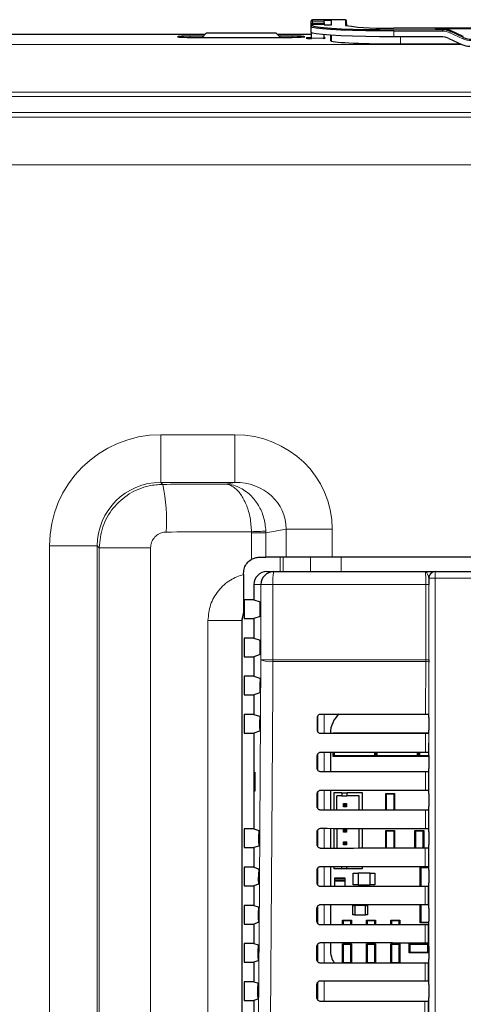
# Model space of a CAD drawing. Header units: millimetres. Extents: x 5 to 418, y 2 to 292.
# Tile 30 of 93: x 94 to 105, y 198 to 224. Entities that reach past the tile are written whole.
import ezdxf

# ---------------------------------------------------------------- set-up
doc = ezdxf.new("R2010")
doc.units = ezdxf.units.MM

msp = doc.modelspace()

# ---------------------------------------------------------------- linework, layer by layer
at = {"color": 7, "linetype": 'Continuous', "lineweight": 25}
for p, q in [((101.163, 223.5447), (101.163, 223.579)), ((102.0572, 223.6123), (101.1964, 223.6123)), ((101.6964, 223.5875), (101.4996, 223.5875)), ((101.4996, 223.5875), (101.4996, 223.578)), ((101.6964, 223.4745), (101.6964, 223.5875)), ((102.093, 223.4455), (102.0905, 223.5796)), ((101.163, 223.4907), (101.163, 223.5447)), ((101.163, 223.4514), (101.163, 223.4907)), ((101.163, 223.4507), (101.163, 223.4514)), ((101.163, 223.4279), (101.163, 223.4507)), ((101.163, 223.2782), (101.163, 223.4279)), ((101.4995, 223.4847), (101.1964, 223.4847)), ((101.4987, 223.5202), (101.4982, 223.4847)), ((101.4996, 223.484), (101.4996, 223.4745)), ((101.4996, 223.4745), (101.6964, 223.4745)), ((115.9964, 223.3947), (103.3297, 223.3947)), ((103.3297, 223.3947), (103.3297, 223.3946)), ((104.4162, 223.3801), (106.5765, 223.3801)), ((104.4162, 223.3742), (104.4162, 223.3801)), ((104.5984, 223.3742), (104.4162, 223.3742)), ((105.1449, 223.1711), (104.8097, 223.3273)), ((98.3797, 223.2237), (92.7464, 223.2237)), ((98.3404, 223.1844), (97.9964, 223.1844)), ((97.9964, 223.1495), (100.663, 223.1495)), ((98.413, 223.2571), (98.3054, 223.1495)), ((100.2464, 223.2571), (98.413, 223.2571)), ((100.3539, 223.1495), (100.2464, 223.2571)), ((101.163, 223.2237), (100.2797, 223.2237)), ((100.663, 223.1844), (100.319, 223.1844)), ((101.163, 223.2782), (101.163, 223.2631)), ((101.163, 223.2631), (101.163, 223.1245)), ((101.163, 223.1245), (101.163, 223.1122)), ((101.4946, 223.2179), (101.4928, 223.1245)), ((101.663, 223.2057), (101.663, 223.0665)), ((101.6964, 223.0491), (101.6964, 223.2036)), ((104.5577, 223.1648), (103.3297, 223.1648)), ((104.769, 223.118), (105.1042, 222.9619)), ((103.3297, 222.9792), (105.0671, 222.9792)), ((99.8084, 209.5358), (99.9776, 209.5358)), ((100.5045, 209.5358), (99.9776, 209.5358)), ((101.7119, 209.5358), (100.5045, 209.5358)), ((117.6141, 209.5358), (101.7119, 209.5358)), ((99.9968, 209.1571), (100.1792, 209.1571)), ((100.1792, 209.1571), (104.1518, 209.1571)), ((104.4085, 209.1571), (104.4101, 209.1571)), ((104.4101, 209.1571), (114.9159, 209.1571)), ((99.3918, 209.0851), (99.3918, 209.1191)), ((99.663, 208.8237), (99.663, 208.4179)), ((99.4058, 208.4179), (99.4058, 207.9295)), ((99.663, 208.4179), (99.4058, 208.4179)), ((99.663, 208.4179), (99.8247, 208.3641)), ((99.829, 208.0667), (99.829, 208.2807)), ((99.3475, 207.8731), (99.3475, 174.0743)), ((99.3918, 208.06), (99.3918, 208.0671)), ((99.4058, 207.9295), (99.663, 207.9295)), ((99.8247, 207.9834), (99.663, 207.9295)), ((99.663, 207.9295), (99.663, 207.4179)), ((99.4058, 207.4179), (99.4058, 206.9295)), ((99.663, 207.4179), (99.4058, 207.4179)), ((99.663, 207.4179), (99.829, 207.3626)), ((99.829, 207.0667), (99.829, 207.3626)), ((99.4058, 206.9295), (99.663, 206.9295)), ((99.8247, 206.9834), (99.663, 206.9295)), ((99.663, 206.9295), (99.663, 206.4179)), ((104.2424, 206.8459), (104.2424, 206.7907)), ((99.4058, 206.4179), (99.4058, 205.9295)), ((99.663, 206.4179), (99.4058, 206.4179)), ((99.663, 206.4179), (99.8183, 206.3662)), ((99.8211, 206.053), (99.8226, 206.2718)), ((99.4058, 205.9295), (99.663, 205.9295)), ((99.8168, 205.9808), (99.663, 205.9295)), ((99.663, 205.9295), (99.663, 205.4179)), ((99.4058, 205.4179), (99.4058, 204.9295)), ((99.663, 205.4179), (99.4058, 205.4179)), ((99.663, 205.4179), (99.8113, 205.3685)), ((99.814, 205.0507), (99.8156, 205.2741)), ((101.3238, 205.0071), (101.3246, 205.3404)), ((101.3297, 205.3656), (101.3297, 204.9783)), ((104.2391, 205.4252), (104.2392, 205.425)), ((104.2405, 205.3418), (104.2405, 205.0056)), ((99.4058, 204.9295), (99.663, 204.9295)), ((99.8097, 204.9784), (99.663, 204.9295)), ((99.663, 204.9295), (99.663, 202.4179)), ((101.6633, 204.9237), (101.6633, 204.9179)), ((101.738, 204.918), (101.738, 204.9321)), ((101.738, 204.9321), (101.7521, 204.918)), ((101.738, 204.9321), (102.038, 204.9321)), ((102.038, 204.9321), (102.5547, 204.9321)), ((102.5547, 204.9321), (102.8547, 204.9321)), ((102.8415, 204.9189), (102.8547, 204.9321)), ((102.8547, 204.9321), (102.8547, 204.9189)), ((102.8547, 204.9321), (102.8679, 204.9189)), ((102.8547, 204.9321), (103.1547, 204.9321)), ((102.8547, 204.9189), (102.8547, 204.9321)), ((103.1547, 204.9321), (103.6714, 204.9321)), ((103.6714, 204.9321), (103.9714, 204.9321)), ((103.9589, 204.9196), (103.9714, 204.9321)), ((103.9714, 204.9321), (103.9838, 204.9196)), ((103.9714, 204.9321), (104.2398, 204.9321)), ((103.9714, 204.9196), (103.9714, 204.9321)), ((103.9714, 204.9321), (103.9714, 204.9196)), ((104.2391, 204.9223), (104.238, 204.9212)), ((101.3215, 204.0071), (101.3223, 204.3404)), ((101.3297, 204.3732), (101.3297, 203.9695)), ((101.6633, 204.4306), (101.6633, 203.9156)), ((101.738, 204.3154), (101.738, 204.4306)), ((101.7674, 204.3448), (101.738, 204.3154)), ((102.2214, 204.3154), (101.738, 204.3154)), ((101.7674, 204.4305), (101.7674, 204.3448)), ((101.7674, 204.3448), (102.8253, 204.3448)), ((102.3714, 204.3154), (102.2214, 204.3154)), ((102.8547, 204.3154), (102.3714, 204.3154)), ((102.8253, 204.3448), (102.8253, 204.4297)), ((102.8547, 204.3154), (102.8253, 204.3448)), ((102.8547, 204.4297), (102.8547, 204.3154)), ((102.8547, 204.3154), (102.8547, 204.4297)), ((102.8841, 204.3448), (102.8547, 204.3154)), ((103.338, 204.3154), (102.8547, 204.3154)), ((102.8841, 204.4297), (102.8841, 204.3448)), ((102.8841, 204.3448), (103.942, 204.3448)), ((103.488, 204.3154), (103.338, 204.3154)), ((103.9714, 204.3154), (103.488, 204.3154)), ((103.942, 204.3448), (103.942, 204.429)), ((103.9714, 204.3154), (103.942, 204.3448)), ((103.9714, 204.3154), (103.9714, 204.429)), ((103.9714, 204.429), (103.9714, 204.3154)), ((104.0007, 204.3448), (103.9714, 204.3154)), ((104.2405, 204.3154), (103.9714, 204.3154)), ((104.0007, 204.429), (104.0007, 204.3448)), ((104.0007, 204.3448), (104.2405, 204.3448)), ((104.2368, 204.4274), (104.2391, 204.4252)), ((104.2405, 204.3418), (104.2405, 204.0056)), ((99.6639, 203.9071), (99.6892, 203.9075)), ((99.6639, 203.407), (99.6639, 203.9071)), ((99.6892, 203.9075), (99.6892, 203.4066)), ((104.2391, 203.9223), (104.2356, 203.9188)), ((99.6892, 203.4066), (99.6639, 203.407)), ((101.3192, 203.0071), (101.3199, 203.3404)), ((101.3297, 203.3805), (101.3297, 202.9648)), ((101.6633, 203.433), (101.6633, 202.9133)), ((101.7535, 203.3684), (101.7535, 202.9133)), ((101.9619, 203.3684), (101.7535, 203.3684)), ((101.9619, 203.285), (101.8369, 203.285)), ((101.8369, 202.9134), (101.8369, 203.285)), ((101.9619, 203.3684), (101.9619, 203.285)), ((101.9619, 203.3684), (102.0952, 203.3684)), ((101.9619, 203.285), (102.0952, 203.285)), ((102.0952, 203.3684), (102.0952, 203.285)), ((102.5035, 203.3684), (102.0952, 203.3684)), ((102.4202, 203.285), (102.0952, 203.285)), ((102.4202, 202.9139), (102.4202, 203.285)), ((102.5035, 202.9139), (102.5035, 203.3684)), ((103.113, 202.9144), (103.113, 203.3437)), ((103.1292, 203.3276), (103.113, 203.3437)), ((103.113, 203.3437), (103.3464, 203.3437)), ((103.1292, 203.3276), (103.1292, 202.9144)), ((103.3302, 203.3276), (103.1292, 203.3276)), ((103.3464, 203.3437), (103.3302, 203.3276)), ((103.3302, 202.9145), (103.3302, 203.3276)), ((103.3464, 203.3437), (103.3464, 202.9145)), ((104.2345, 203.4298), (104.2391, 203.4252)), ((104.2405, 203.3418), (104.2405, 203.0056)), ((102.0035, 203.085), (102.0369, 203.0517)), ((102.0035, 203.085), (102.0869, 203.085)), ((102.0035, 203.0017), (102.0035, 203.085)), ((102.0035, 203.0017), (102.0369, 203.035)), ((102.0869, 203.0017), (102.0035, 203.0017)), ((102.0369, 203.0517), (102.0535, 203.0517)), ((102.0369, 203.035), (102.0369, 203.0517)), ((102.0535, 203.035), (102.0369, 203.035)), ((102.0869, 203.085), (102.0535, 203.0517)), ((102.0535, 203.0517), (102.0535, 203.035)), ((102.0869, 203.0017), (102.0535, 203.035)), ((102.0869, 203.085), (102.0869, 203.0017)), ((104.2391, 202.9223), (104.2333, 202.9165)), ((99.4058, 202.4179), (99.4058, 201.9295)), ((99.663, 202.4179), (99.4058, 202.4179)), ((99.663, 202.4179), (99.7902, 202.3755)), ((101.6633, 202.4353), (101.6633, 201.9109)), ((101.7535, 202.4352), (101.7535, 201.911)), ((101.8369, 202.4352), (101.8369, 201.9111)), ((102.0035, 202.4184), (102.0369, 202.385)), ((102.0035, 202.4184), (102.0869, 202.4184)), ((102.0035, 202.335), (102.0035, 202.4184)), ((102.0869, 202.4184), (102.0535, 202.385)), ((102.0869, 202.4184), (102.0869, 202.335)), ((102.4202, 201.9115), (102.4202, 202.4347)), ((102.5035, 201.9116), (102.5035, 202.4346)), ((104.2322, 202.4321), (104.2391, 202.4252)), ((99.7928, 202.0436), (99.7945, 202.2812)), ((101.3168, 202.0071), (101.3176, 202.3404)), ((101.3297, 202.3862), (101.3297, 201.9608)), ((102.0035, 202.335), (102.0369, 202.3684)), ((102.0869, 202.335), (102.0035, 202.335)), ((102.0369, 202.385), (102.0535, 202.385)), ((102.0369, 202.3684), (102.0369, 202.385)), ((102.0535, 202.3684), (102.0369, 202.3684)), ((102.0535, 202.385), (102.0535, 202.3684)), ((102.0869, 202.335), (102.0535, 202.3684)), ((103.113, 201.912), (103.113, 202.3771)), ((103.1292, 202.3609), (103.113, 202.3771)), ((103.113, 202.3771), (103.3464, 202.3771)), ((103.1292, 202.3609), (103.1292, 201.912)), ((103.3302, 202.3609), (103.1292, 202.3609)), ((103.3464, 202.3771), (103.3302, 202.3609)), ((103.3302, 201.9122), (103.3302, 202.3609)), ((103.3464, 202.3771), (103.3464, 201.9122)), ((103.8959, 202.3609), (103.8797, 202.3771)), ((103.8797, 202.3771), (104.113, 202.3771)), ((103.8797, 201.9125), (103.8797, 202.3771)), ((104.0969, 202.3609), (103.8959, 202.3609)), ((103.8959, 202.3609), (103.8959, 201.9125)), ((104.113, 202.3771), (104.0969, 202.3609)), ((104.0969, 201.9127), (104.0969, 202.3609)), ((104.113, 202.3771), (104.113, 201.9127)), ((104.2405, 202.3418), (104.2405, 202.0056)), ((99.4058, 201.9295), (99.663, 201.9295)), ((99.7885, 201.9713), (99.663, 201.9295)), ((99.663, 201.9295), (99.663, 201.4179)), ((102.0035, 202.085), (102.0369, 202.0517)), ((102.0035, 202.0017), (102.0035, 202.085)), ((102.0035, 202.085), (102.0869, 202.085)), ((102.0035, 202.0017), (102.0369, 202.035)), ((102.0869, 202.0017), (102.0035, 202.0017)), ((102.0369, 202.035), (102.0369, 202.0517)), ((102.0369, 202.0517), (102.0535, 202.0517)), ((102.0535, 202.035), (102.0369, 202.035)), ((102.0869, 202.085), (102.0535, 202.0517)), ((102.0535, 202.0517), (102.0535, 202.035)), ((102.0869, 202.0017), (102.0535, 202.035)), ((102.0869, 202.085), (102.0869, 202.0017)), ((104.2391, 201.9223), (104.231, 201.9141)), ((99.4058, 201.4179), (99.4058, 200.9295)), ((99.663, 201.4179), (99.4058, 201.4179)), ((99.663, 201.4179), (99.7832, 201.3779)), ((101.3297, 201.39), (101.3297, 200.9567)), ((101.6633, 201.4376), (101.6633, 200.9086)), ((101.7535, 201.4376), (101.7535, 201.385)), ((101.9619, 201.385), (101.9619, 201.4374)), ((102.0952, 201.385), (102.0952, 201.4373)), ((102.5035, 201.385), (102.5035, 201.437)), ((104.013, 200.9103), (104.013, 201.4196)), ((104.013, 201.4196), (104.0314, 201.4012)), ((104.013, 201.4196), (104.2396, 201.4196)), ((104.0314, 201.4012), (104.0314, 200.9103)), ((104.2364, 201.4012), (104.0314, 201.4012)), ((104.2298, 201.4344), (104.2391, 201.4252)), ((104.2404, 201.3715), (104.2364, 201.4012)), ((104.2368, 201.4109), (104.2399, 201.4109)), ((99.7857, 201.0413), (99.7874, 201.2835)), ((101.3145, 201.0071), (101.3153, 201.3404)), ((101.7535, 201.385), (101.9619, 201.385)), ((102.038, 201.1321), (101.788, 201.1321)), ((101.9619, 201.385), (102.0952, 201.385)), ((102.0952, 201.385), (102.5035, 201.385)), ((102.263, 200.9571), (102.263, 201.2571)), ((102.263, 201.2571), (102.3897, 201.2571)), ((102.703, 201.2571), (102.3897, 201.2571)), ((102.3897, 201.2571), (102.3897, 200.9571)), ((102.703, 200.9571), (102.703, 201.2571)), ((102.703, 201.2571), (102.8297, 201.2571)), ((102.8297, 201.2571), (102.8297, 200.9571)), ((104.2405, 201.3418), (104.2405, 201.0056)), ((99.4058, 200.9295), (99.663, 200.9295)), ((99.7815, 200.969), (99.663, 200.9295)), ((99.663, 200.9295), (99.663, 200.4179)), ((101.7714, 201.1154), (101.7714, 201.0821)), ((101.7714, 201.0487), (101.7714, 200.9087)), ((102.038, 201.0654), (101.788, 201.0654)), ((101.788, 201.0654), (102.038, 201.0654)), ((102.0547, 201.0821), (102.0547, 201.1154)), ((102.0547, 200.9089), (102.0547, 201.0487)), ((102.3897, 200.9571), (102.263, 200.9571)), ((102.3897, 200.9571), (102.703, 200.9571)), ((102.8297, 200.9571), (102.703, 200.9571)), ((104.2391, 200.9223), (104.2286, 200.9118)), ((99.4058, 200.4179), (99.4058, 199.9295)), ((99.663, 200.4179), (99.4058, 200.4179)), ((99.663, 200.4179), (99.7761, 200.3802)), ((101.3297, 200.3938), (101.3297, 199.9525)), ((101.6633, 200.44), (101.6633, 199.9062)), ((102.2547, 200.4112), (102.3047, 200.4112)), ((102.2547, 200.1696), (102.2547, 200.4112)), ((102.588, 200.4112), (102.3047, 200.4112)), ((102.3047, 200.4112), (102.3047, 200.1696)), ((102.588, 200.1696), (102.588, 200.4112)), ((102.588, 200.4112), (102.638, 200.4112)), ((102.638, 200.4112), (102.638, 200.1696)), ((104.013, 199.9612), (104.013, 200.4383)), ((104.0314, 200.4383), (104.0314, 199.9796)), ((104.2275, 200.4368), (104.2391, 200.4252)), ((99.7787, 200.0389), (99.7804, 200.2858)), ((101.3121, 200.0071), (101.3129, 200.3404)), ((102.3047, 200.1696), (102.2547, 200.1696)), ((102.3047, 200.1696), (102.588, 200.1696)), ((102.638, 200.1696), (102.588, 200.1696)), ((104.2405, 200.3418), (104.2405, 200.0056)), ((99.4058, 199.9295), (99.663, 199.9295)), ((99.7744, 199.9666), (99.663, 199.9295)), ((99.663, 199.9295), (99.663, 199.4179)), ((101.9797, 199.9065), (101.9797, 200.0271)), ((101.9959, 200.0109), (101.9797, 200.0271)), ((101.9797, 200.0271), (102.213, 200.0271)), ((101.9959, 200.0109), (101.9959, 199.9065)), ((102.1969, 200.0109), (101.9959, 200.0109)), ((102.213, 200.0271), (102.1969, 200.0109)), ((102.1969, 199.9067), (102.1969, 200.0109)), ((102.213, 200.0271), (102.213, 199.9067)), ((102.6292, 200.0109), (102.613, 200.0271)), ((102.613, 200.0271), (102.8464, 200.0271)), ((102.613, 199.907), (102.613, 200.0271)), ((102.8302, 200.0109), (102.6292, 200.0109)), ((102.6292, 200.0109), (102.6292, 199.907)), ((102.8464, 200.0271), (102.8302, 200.0109)), ((102.8302, 199.9071), (102.8302, 200.0109)), ((102.8464, 200.0271), (102.8464, 199.9072)), ((103.2464, 199.9074), (103.2464, 200.0271)), ((103.2625, 200.0109), (103.2464, 200.0271)), ((103.2464, 200.0271), (103.4797, 200.0271)), ((103.2625, 200.0109), (103.2625, 199.9074)), ((103.4635, 200.0109), (103.2625, 200.0109)), ((103.4797, 200.0271), (103.4635, 200.0109)), ((103.4635, 199.9076), (103.4635, 200.0109)), ((103.4797, 200.0271), (103.4797, 199.9076)), ((104.0314, 199.9796), (104.013, 199.9612)), ((104.2403, 199.9612), (104.013, 199.9612)), ((104.0314, 199.9796), (104.2405, 199.9796)), ((104.2391, 199.9223), (104.2263, 199.9094)), ((99.4058, 199.4179), (99.4058, 198.9295)), ((99.663, 199.4179), (99.4058, 199.4179)), ((99.663, 199.4179), (99.7691, 199.3826)), ((101.3098, 199.0071), (101.3106, 199.3404)), ((101.3297, 199.3976), (101.3297, 198.9483)), ((101.6633, 199.4423), (101.6633, 199.2571)), ((101.9959, 199.3942), (101.9797, 199.4104)), ((101.9797, 199.4104), (102.213, 199.4104)), ((101.9797, 198.9041), (101.9797, 199.4104)), ((102.1969, 199.3942), (101.9959, 199.3942)), ((101.9959, 199.3942), (101.9959, 198.9199)), ((102.213, 199.4104), (102.1969, 199.3942)), ((102.1969, 198.9199), (102.1969, 199.3942)), ((102.213, 199.4104), (102.213, 198.9043)), ((102.613, 198.9046), (102.613, 199.4104)), ((102.6292, 199.3942), (102.613, 199.4104)), ((102.613, 199.4104), (102.8464, 199.4104)), ((102.6292, 199.3942), (102.6292, 198.9199)), ((102.8302, 199.3942), (102.6292, 199.3942)), ((102.8464, 199.4104), (102.8302, 199.3942)), ((102.8302, 198.9199), (102.8302, 199.3942)), ((102.8464, 199.4104), (102.8464, 198.9048)), ((103.2625, 199.3942), (103.2464, 199.4104)), ((103.2464, 199.4104), (103.4797, 199.4104)), ((103.2464, 198.9051), (103.2464, 199.4104)), ((103.4635, 199.3942), (103.2625, 199.3942)), ((103.2625, 199.3942), (103.2625, 198.9199)), ((103.4797, 199.4104), (103.4635, 199.3942)), ((103.4635, 198.9199), (103.4635, 199.3942)), ((103.4797, 199.4104), (103.4797, 198.9052)), ((103.7264, 199.4071), (103.7425, 199.3909)), ((103.7264, 199.1737), (103.7264, 199.4071)), ((103.7264, 199.4071), (104.233, 199.4071)), ((103.7425, 199.3909), (103.7425, 199.1899)), ((104.2169, 199.3909), (103.7425, 199.3909)), ((104.2169, 199.3909), (104.233, 199.4071)), ((104.2169, 199.1899), (104.2169, 199.3909)), ((104.2252, 199.4391), (104.2391, 199.4252)), ((104.233, 199.4071), (104.233, 199.1737)), ((104.2405, 199.3418), (104.2405, 199.0056)), ((99.7716, 199.0366), (99.7734, 199.2882)), ((103.7425, 199.1899), (103.7264, 199.1737)), ((104.233, 199.1737), (103.7264, 199.1737)), ((103.7425, 199.1899), (104.2169, 199.1899)), ((104.233, 199.1737), (104.2169, 199.1899)), ((99.4058, 198.9295), (99.663, 198.9295)), ((99.7673, 198.9643), (99.663, 198.9295)), ((99.663, 198.9295), (99.663, 198.4179)), ((101.9801, 198.9041), (101.9959, 198.9199)), ((101.9959, 198.9199), (102.1969, 198.9199)), ((102.1969, 198.9199), (102.2124, 198.9043)), ((102.6139, 198.9046), (102.6292, 198.9199)), ((102.6292, 198.9199), (102.8302, 198.9199)), ((102.8302, 198.9199), (102.8453, 198.9048)), ((103.2477, 198.9051), (103.2625, 198.9199)), ((103.2625, 198.9199), (103.4635, 198.9199)), ((103.4635, 198.9199), (103.4782, 198.9052)), ((104.2391, 198.9223), (104.2239, 198.9071)), ((99.4058, 198.4179), (99.4058, 197.9295)), ((99.663, 198.4179), (99.4058, 198.4179)), ((99.663, 198.4179), (99.7621, 198.3849)), ((101.3074, 198.0071), (101.3082, 198.3404)), ((101.3297, 198.4013), (101.3297, 197.944)), ((104.2228, 198.4414), (104.2391, 198.4252)), ((104.2405, 198.3418), (104.2405, 198.0056)), ((99.7645, 198.0342), (99.7664, 198.2905)), ((99.4058, 197.9295), (99.663, 197.9295)), ((99.7603, 197.9619), (99.663, 197.9295)), ((99.663, 197.9295), (99.663, 197.4179)), ((104.2391, 197.9223), (104.2216, 197.9048))]:
    msp.add_line(p, q, dxfattribs=at)
at = {"color": 7, "linetype": 'Continuous', "lineweight": 18}
for p, q in [((101.1964, 223.6123), (101.1964, 223.578)), ((102.0572, 223.6123), (101.1964, 223.6123)), ((101.1964, 223.6123), (101.1964, 223.6123)), ((101.4996, 223.578), (101.1964, 223.578)), ((101.1964, 223.578), (101.1964, 223.5202)), ((102.0572, 223.4612), (102.0572, 223.6123)), ((102.0572, 223.6123), (102.0572, 223.6123)), ((102.0905, 223.5796), (102.0905, 223.4461)), ((101.1964, 223.5202), (101.1964, 223.4847)), ((101.4987, 223.5202), (101.1964, 223.5202)), ((101.1964, 223.4847), (101.1964, 223.484)), ((101.1964, 223.484), (101.1964, 223.4612)), ((101.4996, 223.484), (101.1964, 223.484)), ((115.9964, 223.3946), (103.3297, 223.3946)), ((103.3297, 223.3146), (103.3297, 223.3496)), ((103.3297, 223.3496), (104.5984, 223.3496)), ((104.5984, 223.3146), (103.3297, 223.3146)), ((103.3297, 223.1648), (103.3297, 223.3146)), ((104.5984, 223.3742), (104.5984, 223.3496)), ((104.5984, 223.3146), (104.5984, 223.3496)), ((104.8097, 223.3273), (104.8097, 223.3028)), ((97.9964, 223.1495), (97.9964, 223.1844)), ((100.663, 223.1495), (100.663, 223.1844)), ((101.1822, 223.2631), (101.163, 223.2631)), ((101.4928, 223.1245), (101.163, 223.1245)), ((103.4964, 222.9792), (103.4964, 223.1648)), ((105.1308, 223.1148), (104.7956, 223.2709)), ((104.8097, 223.3028), (105.1449, 223.1467)), ((105.1449, 223.1711), (105.1449, 223.1467)), ((92.2788, 222.9661), (105.0951, 222.9661)), ((138.6571, 221.7178), (60.0022, 221.7178)), ((61.7872, 221.5973), (136.8722, 221.5973)), ((136.8722, 221.1812), (61.7872, 221.1812)), ((62.9352, 221.0596), (135.7242, 221.0596)), ((135.8297, 219.8113), (62.8297, 219.8113)), ((97.2228, 212.7433), (99.1588, 212.7433)), ((97.2228, 211.495), (97.2228, 212.7433)), ((99.1588, 211.495), (99.1588, 212.7433)), ((99.1588, 211.495), (97.2228, 211.495)), ((97.2228, 211.495), (97.2745, 211.4433)), ((98.9253, 211.4493), (99.1588, 211.495)), ((99.6003, 210.1707), (99.5997, 210.203)), ((99.9776, 210.1707), (99.6003, 210.1707)), ((99.6003, 209.4801), (99.6003, 210.1707)), ((99.9776, 210.1707), (99.9765, 210.2191)), ((100.5045, 210.2737), (99.9776, 210.1707)), ((99.9776, 210.1707), (99.9776, 209.5358)), ((100.5045, 210.2737), (101.7119, 210.2737)), ((100.5045, 209.5358), (100.5045, 210.2737)), ((101.7119, 210.2737), (101.7119, 209.5358)), ((94.3101, 159.9502), (94.3101, 209.8306)), ((95.5584, 209.8306), (94.3101, 209.8306)), ((95.5584, 209.8306), (95.5584, 159.9502)), ((95.6117, 209.7773), (95.5584, 209.8306)), ((95.6117, 160.0035), (95.6117, 209.7773)), ((96.9553, 209.7773), (95.6117, 209.7773)), ((96.9553, 209.7773), (96.9553, 160.0035)), ((100.3491, 209.1571), (100.3491, 209.5358)), ((100.4296, 209.5358), (100.4296, 209.1571)), ((101.1407, 209.1571), (101.1407, 209.5358)), ((101.9456, 209.5358), (101.9456, 209.1571)), ((104.4101, 209.1571), (104.4101, 208.9904)), ((104.2435, 208.9904), (104.2418, 208.9904)), ((104.2435, 208.9904), (104.4101, 208.9904)), ((104.2435, 195.0457), (104.2435, 208.9904)), ((114.9159, 208.9904), (104.4101, 208.9904)), ((104.4101, 208.9904), (104.4101, 195.0457)), ((99.8463, 208.8237), (99.663, 208.8237)), ((100.1602, 208.8237), (99.8463, 208.8237)), ((99.8463, 206.8459), (99.8463, 208.8237)), ((104.1618, 208.8237), (100.1602, 208.8237)), ((100.1602, 208.8237), (100.1602, 206.8459)), ((104.2424, 208.8237), (104.1618, 208.8237)), ((104.1618, 206.8459), (104.1618, 208.8237)), ((104.2424, 208.8237), (104.2424, 206.8459)), ((98.4582, 174.0732), (98.4582, 207.8743)), ((99.3464, 207.8743), (98.4582, 207.8743)), ((99.3464, 207.8743), (99.3464, 174.0732)), ((99.3475, 207.8731), (99.3464, 207.8743)), ((100.1602, 206.8459), (99.8463, 206.8459)), ((100.1602, 206.8459), (104.1618, 206.8459)), ((104.1618, 206.8017), (100.1603, 206.8017)), ((104.1585, 205.4265), (104.1618, 206.8017)), ((104.1618, 206.8017), (104.1618, 206.8459)), ((104.2424, 206.8459), (104.1618, 206.8459)), ((104.2424, 206.7907), (104.2392, 205.425)), ((101.337, 204.9621), (101.337, 205.3841)), ((101.5037, 205.4284), (101.5037, 204.9178)), ((104.1562, 204.4289), (104.1574, 204.9197)), ((104.238, 204.9212), (104.2368, 204.4274)), ((101.337, 203.9581), (101.337, 204.388)), ((101.5037, 204.4308), (101.5037, 203.9155)), ((104.1539, 203.4312), (104.155, 203.9174)), ((104.2356, 203.9188), (104.2345, 203.4298)), ((101.337, 202.954), (101.337, 203.3918)), ((101.5037, 203.4331), (101.5037, 202.9131)), ((104.1516, 202.4335), (104.1527, 202.915)), ((104.2333, 202.9165), (104.2322, 202.4321)), ((101.5037, 202.4354), (101.5037, 201.9108)), ((101.337, 201.9499), (101.337, 202.3956)), ((104.1492, 201.4359), (104.1503, 201.9127)), ((104.231, 201.9141), (104.2298, 201.4344)), ((101.337, 200.9457), (101.337, 201.3993)), ((101.5037, 201.4378), (101.5037, 200.9084)), ((101.7714, 201.1154), (102.0547, 201.1154)), ((102.0547, 201.0821), (101.7714, 201.0821)), ((101.7714, 201.0487), (102.0547, 201.0487)), ((104.1469, 200.4382), (104.148, 200.9103)), ((104.2286, 200.9118), (104.2275, 200.4368)), ((101.337, 199.9414), (101.337, 200.4031)), ((101.5037, 200.4401), (101.5037, 199.9061)), ((104.1446, 199.4405), (104.1457, 199.908)), ((104.2263, 199.9094), (104.2252, 199.4391)), ((101.337, 198.9371), (101.337, 199.4067)), ((101.5037, 199.4424), (101.5037, 198.9037)), ((104.1422, 198.4429), (104.1433, 198.9057)), ((104.2239, 198.9071), (104.2228, 198.4414)), ((101.337, 197.9341), (101.337, 198.4104)), ((101.5037, 198.4448), (101.5037, 197.9014)), ((104.1399, 197.4452), (104.141, 197.9033)), ((104.2216, 197.9048), (104.2205, 197.4438))]:
    msp.add_line(p, q, dxfattribs=at)
at = {"color": 7, "linetype": 'Continuous', "lineweight": 25, "flags": 128}
for points in [[(103.3297, 223.3146), (102.9535, 223.3163), (102.5886, 223.3214), (102.2464, 223.3297), (101.937, 223.3411), (101.6699, 223.3551), (101.4533, 223.3712), (101.2937, 223.3892), (101.1959, 223.4083), (101.163, 223.4279)], [(101.1964, 223.4612), (101.2288, 223.4418), (101.325, 223.423), (101.4822, 223.4054), (101.6955, 223.3895), (101.9584, 223.3757), (102.263, 223.3645), (102.6, 223.3563), (102.9592, 223.3513), (103.3297, 223.3496)], [(103.3297, 223.1648), (102.9535, 223.1665), (102.5886, 223.1716), (102.2464, 223.1799), (101.937, 223.1913), (101.6699, 223.2053), (101.4533, 223.2215), (101.2937, 223.2394), (101.1959, 223.2585), (101.163, 223.2782)]]:
    msp.add_lwpolyline(points, dxfattribs=at)
at = {"color": 7, "linetype": 'Continuous', "lineweight": 18, "flags": 128}
for points in [[(99.7632, 195.0521), (99.8047, 200.9469), (99.8463, 206.8459)], [(100.1603, 206.8017), (100.1556, 206.141), (100.137, 203.4982), (100.0769, 195.0079)]]:
    msp.add_lwpolyline(points, dxfattribs=at)
at = {"color": 7, "linetype": 'Continuous', "lineweight": 25}
for centre, radius, start, end in [((101.1964, 223.579), 0.0333, 90, 180), ((102.0572, 223.579), 0.0333, 1.05674, 90), ((101.1964, 223.4514), 0.0333, 90, 180), ((103.0124, 229.5231), 6.1366, 261.04481, 272.9634), ((104.5984, 222.849), 0.5006, 65.03194, 90.00125), ((104.5577, 222.6642), 0.5006, 65.03194, 90.00125), ((105.3562, 223.6005), 0.5006, 245.03194, 270.00125), ((105.3155, 223.4157), 0.5006, 245.03194, 270.00125), ((100.1794, 208.8239), 0.3331, 90.03931, 180.03926), ((104.4085, 208.9904), 0.1667, 90.00436, 180.00436), ((102.3242, 204.9237), 0.6608, 130.24926, 180), ((104.3464, 201.4012), 0.11, 174.94204, 180), ((101.788, 201.1154), 0.0167, 90, 180), ((102.038, 201.1154), 0.0167, 0, 90), ((101.788, 201.0821), 0.0167, 180, 270), ((101.788, 201.0487), 0.0167, 90, 180), ((102.038, 201.0821), 0.0167, 270, 0), ((102.038, 201.0487), 0.0167, 0, 90), ((102.3242, 199.2571), 0.6608, 180, 212.29556)]:
    msp.add_arc(centre, radius, start, end, dxfattribs=at)
at = {"color": 7, "linetype": 'Continuous', "lineweight": 18}
for centre, radius, start, end in [((101.1963, 223.579), 0.0333, 89.96074, 179.96069), ((101.1963, 223.5447), 0.0333, 89.96074, 179.96069), ((102.0572, 223.579), 0.0333, 1.04022, 90.03834), ((101.1945, 223.4887), 0.0316, 86.66423, 176.2214), ((101.1963, 223.4507), 0.0333, 89.96074, 179.96069), ((101.1963, 223.4279), 0.0333, 89.96074, 179.96069), ((102.0572, 223.4279), 0.0333, 36.27095, 90.01081), ((104.5984, 222.8473), 0.4672, 65.03194, 90.00125), ((104.3959, 223.4664), 0.445, 333.93582, 338.42873), ((104.7311, 223.3103), 0.445, 333.93582, 338.42873), ((105.3562, 223.5988), 0.5339, 245.03194, 270.00125), ((92.5324, 210.4654), 4.8418, 356.79857, 11.65202), ((96.9667, 276.2097), 66.0593, 272.284326, 272.611437), ((101.636, 208.9068), 1.4781, 170.252, 183.22138), ((104.4102, 208.9904), 0.1667, 90.00436, 180.00436), ((100.0971, 207.4901), 0.6913, 248.72712, 275.24722), ((105.9603, 206.8458), 5.8001, 179.99924, 180.43593), ((104.1802, 206.6369), 0.1659, 67.99669, 96.38698)]:
    msp.add_arc(centre, radius, start, end, dxfattribs=at)
at = {"color": 7, "linetype": 'Continuous', "lineweight": 25}
for centre, major_axis, ratio, start_param, end_param in [((101.4908, 223.0787), (0.0087, 0.5), 0.0009132, 5.794509, 6.2308413), ((104.5984, 222.8744), (0.5, 0), 0.9995431, 1.134464, 1.5707963), ((97.9964, 223.1669), (0.3333, 0), 0.0524078, 1.5707963, 4.712389), ((100.663, 223.1669), (0.3333, 0), 0.0524078, 4.712389, 7.8539816), ((101.2797, 223.1294), (0.25, 0), 0.0524078, 2.0300914, 4.266463), ((101.2797, 223.1294), (0.25, 0), 0.0524078, 5.6904321, 6.9152885), ((101.5007, 223.5881), (0.0087, 0.5), 0.0009132, 3.4532623, 3.525581), ((103.3297, 223.0665), (1.6667, 0), 0.0524078, 3.1415927, 4.712389), ((99.9968, 208.8237), (-0.3338, 0), 0.9986295, 4.712389, 6.2831853), ((99.8246, 208.2807), (0, 0.0833), 0.0524078, 4.712389, 6.265732), ((99.7648, 207.872), (0.2954, -0.2954), 0.9972647, 3.4609248, 3.9256213), ((99.8246, 208.0667), (0, 0.0833), 0.0524078, 3.1590459, 4.712389), ((99.8246, 207.0667), (0, 0.0833), 0.0524078, 3.1590459, 4.712389), ((109.663, 208.3377), (166.8688, 0), 0.0174551, 4.6629288, 4.6793961), ((104.2391, 205.3418), (0, 0.0833), 0.0174551, 4.712389, 6.2302814), ((104.2391, 205.0056), (0, 0.0833), 0.0174551, 3.1590459, 4.712389), ((109.663, 202.0233), (166.0239, 0), 0.0174551, 1.6039642, 1.6205084), ((109.663, 207.3377), (166.735, 0), 0.0174551, 4.662889, 4.6793557), ((104.2391, 204.3418), (0, 0.0833), 0.0174551, 4.712389, 6.265732), ((104.2391, 204.0056), (0, 0.0833), 0.0174551, 3.1590459, 4.712389), ((109.663, 201.0233), (165.8901, 0), 0.0174551, 1.6040051, 1.6205486), ((109.663, 206.3377), (166.6012, 0), 0.0174551, 4.6628493, 4.6793152), ((104.2391, 203.3418), (0, 0.0833), 0.0174551, 4.712389, 6.265732), ((104.2391, 203.0056), (0, 0.0833), 0.0174551, 3.1590459, 4.712389), ((109.663, 200.0233), (165.7563, 0), 0.0174551, 1.6040461, 1.6205888), ((109.663, 205.3376), (166.4674, 0), 0.0174551, 4.6628094, 4.6792746), ((104.2391, 202.3418), (0, 0.0833), 0.0174551, 4.712389, 6.265732), ((109.663, 199.0233), (165.6225, 0), 0.0174551, 1.6040871, 1.620629), ((104.2391, 202.0056), (0, 0.0833), 0.0174551, 3.1590459, 4.712389), ((109.663, 204.3376), (166.3336, 0), 0.0174551, 4.6627695, 4.6792339), ((104.2391, 201.3418), (0, 0.0833), 0.0174551, 4.712389, 6.265732), ((109.663, 198.0233), (165.4887, 0), 0.0174551, 1.6041282, 1.6206693), ((104.2391, 201.0056), (0, 0.0833), 0.0174551, 3.1590459, 4.712389), ((109.663, 203.3376), (166.1998, 0), 0.0174551, 4.6627295, 4.6791932), ((104.2391, 200.3418), (0, 0.0833), 0.0174551, 4.712389, 6.265732), ((109.663, 197.0233), (165.3549, 0), 0.0174551, 1.6041693, 1.6207097), ((104.2391, 200.0056), (0, 0.0833), 0.0174551, 3.1590459, 4.712389), ((109.663, 202.3376), (166.066, 0), 0.0174551, 4.6626895, 4.6791524), ((104.2391, 199.3418), (0, 0.0833), 0.0174551, 4.712389, 6.265732), ((109.663, 196.0233), (165.2211, 0), 0.0174551, 1.6042105, 1.6207502), ((104.2391, 199.0056), (0, 0.0833), 0.0174551, 3.1590459, 4.712389), ((109.663, 201.3376), (165.9322, 0), 0.0174551, 4.6626494, 4.6791115), ((104.2391, 198.3418), (0, 0.0833), 0.0174551, 4.712389, 6.265732), ((109.663, 195.0233), (165.0873, 0), 0.0174551, 1.6042518, 1.6207907), ((104.2391, 198.0056), (0, 0.0833), 0.0174551, 3.1590459, 4.712389)]:
    msp.add_ellipse(centre, major_axis=major_axis, ratio=ratio, start_param=start_param, end_param=end_param, dxfattribs=at)
at = {"color": 7, "linetype": 'Continuous', "lineweight": 18}
for centre, major_axis, ratio, start_param, end_param in [((97.2308, 209.8226), (-2.0681, 2.0681), 0.9972647, 5.4991567, 7.0672139), ((99.1237, 210.2398), (-2.5433, -0.4974), 0.9646906, 2.9551027, 4.5123531), ((97.2308, 209.8226), (-1.1866, 1.1866), 0.9931952, 5.4991567, 7.0672139), ((109.663, 202.6672), (167.9167, 0), 0.0524078, 1.6347866, 1.6446415), ((99.1237, 210.2398), (1.3599, 0.266), 0.9021093, 6.0966954, 7.6539458), ((109.663, 201.4189), (166.6667, 0), 0.0528008, 1.6312132, 1.6446415)]:
    msp.add_ellipse(centre, major_axis=major_axis, ratio=ratio, start_param=start_param, end_param=end_param, dxfattribs=at)
for points, knots in [([(95.6117, 209.7773), (95.6305, 209.9649), (95.6682, 210.3399), (95.957, 210.8397), (96.3811, 211.2166), (96.8478, 211.4145), (97.1545, 211.4352), (97.2745, 211.4433)], [0, 0, 0, 0, 0.2154015, 0.43078161, 0.6462584, 0.86166457, 1, 1, 1, 1]), ([(99.9765, 210.2191), (99.9622, 210.3416), (99.9339, 210.5834), (99.785, 210.9098), (99.5664, 211.1871), (99.316, 211.3577), (99.1137, 211.4249), (99.0059, 211.4428), (98.9605, 211.4472), (98.9408, 211.4485), (98.932, 211.449), (98.9279, 211.4492), (98.9261, 211.4493), (98.9253, 211.4493)], [0, 0, 0, 0, 0.1836223, 0.3623589, 0.550359, 0.7677392, 0.9021513, 0.9573517, 0.9813074, 0.9917989, 0.9964012, 0.998525, 1, 1, 1, 1]), ([(99.5997, 210.203), (99.5905, 210.3257), (99.5724, 210.5679), (99.4771, 210.8966), (99.337, 211.1773), (99.1764, 211.3517), (99.0465, 211.422), (98.9772, 211.4415), (98.948, 211.4466), (98.9353, 211.4483), (98.9296, 211.4489), (98.927, 211.4492), (98.9258, 211.4493), (98.9253, 211.4493)], [0, 0, 0, 0, 0.1836388, 0.3623766, 0.5503643, 0.7677303, 0.9020631, 0.9573204, 0.9812965, 0.9917947, 0.9963995, 0.9985249, 1, 1, 1, 1]), ([(97.3667, 210.195), (97.3369, 210.193), (97.2608, 210.1877), (97.1452, 210.138), (97.0402, 210.0434), (96.969, 209.9182), (96.9599, 209.8243), (96.9553, 209.7773)], [0, 0, 0, 0, 0.1377217, 0.3524744, 0.5678846, 0.7837748, 1, 1, 1, 1]), ([(104.1618, 208.8237), (104.1617, 208.8612), (104.1615, 208.936), (104.1598, 209.0359), (104.1572, 209.1112), (104.1544, 209.1513), (104.1526, 209.1554), (104.1518, 209.1571)], [0, 0, 0, 0, 0.2142796, 0.4285866, 0.6430662, 0.8578514, 1, 1, 1, 1]), ([(104.2418, 208.9904), (104.2391, 209.0036), (104.2321, 209.0379), (104.2014, 209.1039), (104.1755, 209.1486), (104.1582, 209.157), (104.1519, 209.1571), (104.1518, 209.1571)], [0, 0, 0, 0, 0.17449785, 0.45240556, 0.79883854, 0.99642303, 1, 1, 1, 1]), ([(98.4582, 207.8743), (98.472, 208.0154), (98.4998, 208.2978), (98.7171, 208.6711), (99.0224, 208.9523), (99.2737, 209.0426), (99.3918, 209.0851)], [0, 0, 0, 0, 0.25694, 0.514148, 0.7717202, 1, 1, 1, 1]), ([(99.3918, 208.0671), (99.3836, 208.0494), (99.3556, 207.9889), (99.3502, 207.9217), (99.3464, 207.8743)], [0, 0, 0, 0, 0.2931796, 1, 1, 1, 1])]:
    msp.add_open_spline(points, degree=3, knots=knots, dxfattribs=at)
at = {"color": 7, "linetype": 'Continuous', "lineweight": 25}
for points, knots in [([(99.3918, 209.1191), (99.3964, 209.1659), (99.4055, 209.2595), (99.4772, 209.3839), (99.5513, 209.4511), (99.5959, 209.4775), (99.6003, 209.4801)], [0, 0, 0, 0, 0.3212782, 0.6425467, 0.9640972, 1, 1, 1, 1]), ([(99.6003, 209.4801), (99.6324, 209.4955), (99.6966, 209.5263), (99.7687, 209.5353), (99.8034, 209.5357), (99.8084, 209.5358)], [0, 0, 0, 0, 0.4607907, 0.9218483, 1, 1, 1, 1]), ([(104.1518, 209.1571), (104.1522, 209.1571), (104.2047, 209.1571), (104.2899, 209.1571), (104.3714, 209.1571), (104.3821, 209.1571), (104.3827, 209.1571)], [0, 0, 0, 0, 0.0036444, 0.5669873, 0.9718875, 1, 1, 1, 1]), ([(99.3918, 209.0851), (99.3918, 208.9787), (99.3918, 208.7664), (99.3918, 208.4738), (99.3918, 208.2532), (99.3918, 208.1115), (99.3918, 208.0778), (99.3918, 208.0671)], [0, 0, 0, 0, 0.227391, 0.4540358, 0.7060165, 0.9072936, 1, 1, 1, 1]), ([(104.2418, 208.9904), (104.2419, 208.9808), (104.2423, 208.9281), (104.2423, 208.8707), (104.2424, 208.8237)], [0, 0, 0, 0, 0.181685, 1, 1, 1, 1]), ([(99.8183, 206.3662), (99.8188, 206.3651), (99.8198, 206.3629), (99.8211, 206.348), (99.8221, 206.3263), (99.8226, 206.2997), (99.8226, 206.281), (99.8226, 206.2718)], [0, 0, 0, 0, 0.2016526, 0.4033255, 0.6044083, 0.8042902, 1, 1, 1, 1]), ([(99.8211, 206.053), (99.8209, 206.0439), (99.8207, 206.0256), (99.8198, 206.0029), (99.8186, 205.9869), (99.8175, 205.9813), (99.8169, 205.9808), (99.8168, 205.9808)], [0, 0, 0, 0, 0.2359147, 0.471797, 0.7085457, 0.9467446, 1, 1, 1, 1]), ([(99.8113, 205.3685), (99.8118, 205.3674), (99.8128, 205.3652), (99.8141, 205.3503), (99.8151, 205.3287), (99.8156, 205.302), (99.8156, 205.2834), (99.8156, 205.2741)], [0, 0, 0, 0, 0.2016552, 0.4033307, 0.6044153, 0.8042968, 1, 1, 1, 1]), ([(101.3246, 205.3404), (101.3248, 205.3443), (101.3254, 205.3582), (101.3329, 205.3814), (101.3512, 205.4057), (101.3766, 205.4225), (101.3986, 205.4282), (101.4108, 205.4285), (101.413, 205.4285)], [0, 0, 0, 0, 0.0850535, 0.3019905, 0.5196115, 0.7367694, 0.9522337, 1, 1, 1, 1]), ([(104.1585, 205.4265), (104.1678, 205.4265), (104.1864, 205.4265), (104.2108, 205.4262), (104.229, 205.4258), (104.2374, 205.4255), (104.2387, 205.4252), (104.2391, 205.4252)], [0, 0, 0, 0, 0.225254, 0.4504807, 0.6764687, 0.9039241, 1, 1, 1, 1]), ([(99.814, 205.0507), (99.8139, 205.0415), (99.8136, 205.0233), (99.8127, 205.0005), (99.8115, 204.9845), (99.8104, 204.979), (99.8098, 204.9785), (99.8097, 204.9784)], [0, 0, 0, 0, 0.23591216, 0.47179193, 0.70853945, 0.94673944, 1, 1, 1, 1]), ([(101.413, 204.9177), (101.4092, 204.9179), (101.3955, 204.9184), (101.3724, 204.9257), (101.348, 204.9434), (101.3308, 204.9682), (101.3243, 204.9908), (101.3239, 205.0039), (101.3238, 205.0071)], [0, 0, 0, 0, 0.0819832, 0.2941466, 0.5056511, 0.7175519, 0.931033, 1, 1, 1, 1]), ([(104.238, 204.9212), (104.2369, 204.921), (104.2347, 204.9207), (104.2196, 204.9202), (104.1978, 204.9199), (104.1756, 204.9197), (104.1618, 204.9197), (104.1574, 204.9197)], [0, 0, 0, 0, 0.2249122, 0.4498651, 0.6736204, 0.8949376, 1, 1, 1, 1]), ([(101.3223, 204.3404), (101.3225, 204.3446), (101.3231, 204.359), (101.331, 204.3829), (101.3499, 204.4078), (101.3761, 204.4249), (101.3986, 204.4305), (101.4109, 204.4308), (101.413, 204.4308)], [0, 0, 0, 0, 0.0885369, 0.3054942, 0.5231207, 0.7402623, 0.9556958, 1, 1, 1, 1]), ([(104.1562, 204.4289), (104.1655, 204.4288), (104.1841, 204.4288), (104.2085, 204.4285), (104.2267, 204.4282), (104.2355, 204.4278), (104.2365, 204.4275), (104.2368, 204.4274)], [0, 0, 0, 0, 0.22000786, 0.43998906, 0.66071382, 0.88287193, 1, 1, 1, 1]), ([(101.413, 203.9154), (101.4089, 203.9156), (101.3947, 203.9161), (101.3709, 203.9238), (101.3459, 203.9421), (101.3285, 203.9677), (101.322, 203.9907), (101.3216, 204.0039), (101.3215, 204.0071)], [0, 0, 0, 0, 0.0853594, 0.2975052, 0.5090059, 0.7209231, 0.9344343, 1, 1, 1, 1]), ([(104.2356, 203.9188), (104.2345, 203.9187), (104.2323, 203.9183), (104.2173, 203.9179), (104.1955, 203.9176), (104.1732, 203.9174), (104.1595, 203.9174), (104.155, 203.9174)], [0, 0, 0, 0, 0.2249182, 0.4498771, 0.6736383, 0.8949613, 1, 1, 1, 1]), ([(101.3199, 203.3404), (101.3201, 203.3448), (101.3208, 203.3598), (101.3292, 203.3844), (101.3486, 203.4099), (101.3756, 203.4273), (101.3985, 203.4329), (101.411, 203.4331), (101.413, 203.4332)], [0, 0, 0, 0, 0.0918409, 0.3088174, 0.5264491, 0.7435751, 0.9589796, 1, 1, 1, 1]), ([(104.1539, 203.4312), (104.1632, 203.4312), (104.1818, 203.4311), (104.2062, 203.4309), (104.2243, 203.4305), (104.2331, 203.4301), (104.2341, 203.4299), (104.2345, 203.4298)], [0, 0, 0, 0, 0.2200138, 0.4400009, 0.6607316, 0.8828958, 1, 1, 1, 1]), ([(101.413, 202.913), (101.4087, 202.9132), (101.3939, 202.9138), (101.3694, 202.9219), (101.3439, 202.9408), (101.3261, 202.9671), (101.3196, 202.9906), (101.3192, 203.004), (101.3192, 203.0071)], [0, 0, 0, 0, 0.0885636, 0.3006931, 0.5121907, 0.724124, 0.9376639, 1, 1, 1, 1]), ([(104.2333, 202.9165), (104.2322, 202.9163), (104.23, 202.916), (104.2149, 202.9155), (104.1931, 202.9152), (104.1709, 202.9151), (104.1571, 202.915), (104.1527, 202.915)], [0, 0, 0, 0, 0.2249241, 0.449889, 0.6736562, 0.8949851, 1, 1, 1, 1]), ([(101.3176, 202.3404), (101.3178, 202.3451), (101.3185, 202.3606), (101.3273, 202.386), (101.3474, 202.412), (101.3751, 202.4297), (101.3985, 202.4353), (101.4111, 202.4355), (101.413, 202.4355)], [0, 0, 0, 0, 0.0949792, 0.3119739, 0.5296104, 0.7467217, 0.9620986, 1, 1, 1, 1]), ([(104.1516, 202.4335), (104.1609, 202.4335), (104.1794, 202.4335), (104.2038, 202.4332), (104.222, 202.4328), (104.2308, 202.4324), (104.2318, 202.4322), (104.2322, 202.4321)], [0, 0, 0, 0, 0.2200197, 0.4400127, 0.6607494, 0.8829196, 1, 1, 1, 1]), ([(99.7902, 202.3755), (99.7907, 202.3745), (99.7917, 202.3723), (99.793, 202.3573), (99.794, 202.3357), (99.7945, 202.309), (99.7945, 202.2904), (99.7945, 202.2812)], [0, 0, 0, 0, 0.201663, 0.4033465, 0.6044361, 0.8043168, 1, 1, 1, 1]), ([(99.7928, 202.0436), (99.7927, 202.0345), (99.7925, 202.0162), (99.7915, 201.9935), (99.7903, 201.9775), (99.7892, 201.9719), (99.7886, 201.9714), (99.7885, 201.9713)], [0, 0, 0, 0, 0.2359045, 0.4717765, 0.7085205, 0.946724, 1, 1, 1, 1]), ([(101.413, 201.9107), (101.4084, 201.9109), (101.3931, 201.9116), (101.3679, 201.9199), (101.3418, 201.9395), (101.3237, 201.9665), (101.3172, 201.9905), (101.3169, 202.0041), (101.3168, 202.0071)], [0, 0, 0, 0, 0.0916086, 0.3037232, 0.5152183, 0.7271671, 0.9407346, 1, 1, 1, 1]), ([(104.231, 201.9141), (104.2298, 201.914), (104.2276, 201.9136), (104.2126, 201.9132), (104.1908, 201.9129), (104.1686, 201.9127), (104.1548, 201.9127), (104.1503, 201.9127)], [0, 0, 0, 0, 0.2249301, 0.449901, 0.6736741, 0.8950089, 1, 1, 1, 1]), ([(101.3153, 201.3404), (101.3155, 201.3454), (101.3163, 201.3614), (101.3254, 201.3875), (101.3461, 201.414), (101.3746, 201.4321), (101.3984, 201.4376), (101.4112, 201.4378), (101.413, 201.4378)], [0, 0, 0, 0, 0.097964, 0.3149759, 0.5326169, 0.7497141, 0.965065, 1, 1, 1, 1]), ([(104.1492, 201.4359), (104.1585, 201.4358), (104.1771, 201.4358), (104.2015, 201.4355), (104.2197, 201.4352), (104.2285, 201.4348), (104.2295, 201.4345), (104.2298, 201.4344)], [0, 0, 0, 0, 0.22002559, 0.44002451, 0.66076724, 0.88294351, 1, 1, 1, 1]), ([(99.7832, 201.3779), (99.7837, 201.3768), (99.7847, 201.3746), (99.786, 201.3597), (99.7869, 201.338), (99.7875, 201.3114), (99.7875, 201.2927), (99.7874, 201.2835)], [0, 0, 0, 0, 0.2016656, 0.4033518, 0.604443, 0.8043234, 1, 1, 1, 1]), ([(99.7857, 201.0413), (99.7856, 201.0321), (99.7854, 201.0139), (99.7845, 200.9911), (99.7832, 200.9751), (99.7822, 200.9695), (99.7816, 200.9691), (99.7815, 200.969)], [0, 0, 0, 0, 0.235902, 0.4717714, 0.7085142, 0.9467189, 1, 1, 1, 1]), ([(101.413, 200.9084), (101.4081, 200.9086), (101.3923, 200.9093), (101.3664, 200.918), (101.3398, 200.9381), (101.3214, 200.9659), (101.3149, 200.9904), (101.3145, 201.0042), (101.3145, 201.0071)], [0, 0, 0, 0, 0.09450609, 0.30660679, 0.51809996, 0.73006395, 0.94365789, 1, 1, 1, 1]), ([(104.2286, 200.9118), (104.2275, 200.9116), (104.2253, 200.9113), (104.2102, 200.9109), (104.1884, 200.9105), (104.1662, 200.9104), (104.1524, 200.9104), (104.148, 200.9103)], [0, 0, 0, 0, 0.2249361, 0.4499129, 0.673692, 0.8950327, 1, 1, 1, 1]), ([(99.7761, 200.3802), (99.7766, 200.3791), (99.7776, 200.3769), (99.7789, 200.362), (99.7799, 200.3404), (99.7805, 200.3137), (99.7804, 200.2951), (99.7804, 200.2858)], [0, 0, 0, 0, 0.2016683, 0.4033571, 0.60445, 0.8043301, 1, 1, 1, 1]), ([(101.3129, 200.3404), (101.3132, 200.3456), (101.314, 200.3622), (101.3235, 200.389), (101.3449, 200.4161), (101.3741, 200.4344), (101.3984, 200.44), (101.4113, 200.4402), (101.413, 200.4402)], [0, 0, 0, 0, 0.1008064, 0.3178345, 0.5354797, 0.7525636, 0.9678898, 1, 1, 1, 1]), ([(104.1469, 200.4382), (104.1562, 200.4382), (104.1748, 200.4381), (104.1992, 200.4379), (104.2173, 200.4375), (104.2261, 200.4371), (104.2271, 200.4368), (104.2275, 200.4368)], [0, 0, 0, 0, 0.2200315, 0.4400364, 0.6607851, 0.8829674, 1, 1, 1, 1]), ([(99.7787, 200.0389), (99.7786, 200.0298), (99.7783, 200.0115), (99.7774, 199.9888), (99.7762, 199.9728), (99.7751, 199.9672), (99.7745, 199.9667), (99.7744, 199.9666)], [0, 0, 0, 0, 0.2358994, 0.4717662, 0.7085078, 0.9467137, 1, 1, 1, 1]), ([(101.413, 199.906), (101.4079, 199.9062), (101.3916, 199.907), (101.3649, 199.9161), (101.3377, 199.9368), (101.319, 199.9654), (101.3125, 199.9903), (101.3122, 200.0043), (101.3121, 200.0071)], [0, 0, 0, 0, 0.0972666, 0.3093545, 0.5208462, 0.7328249, 0.9464441, 1, 1, 1, 1]), ([(104.2263, 199.9094), (104.2252, 199.9093), (104.223, 199.9089), (104.2079, 199.9085), (104.1861, 199.9082), (104.1639, 199.908), (104.1501, 199.908), (104.1457, 199.908)], [0, 0, 0, 0, 0.2249421, 0.449925, 0.67371, 0.8950566, 1, 1, 1, 1]), ([(99.7691, 199.3826), (99.7696, 199.3815), (99.7706, 199.3793), (99.7719, 199.3643), (99.7729, 199.3427), (99.7734, 199.3161), (99.7734, 199.2974), (99.7734, 199.2882)], [0, 0, 0, 0, 0.2016709, 0.4033624, 0.604457, 0.8043368, 1, 1, 1, 1]), ([(101.3106, 199.3404), (101.3109, 199.3459), (101.3117, 199.363), (101.3216, 199.3906), (101.3436, 199.4182), (101.3736, 199.4368), (101.3983, 199.4423), (101.4114, 199.4425), (101.413, 199.4425)], [0, 0, 0, 0, 0.1035163, 0.3205598, 0.538209, 0.7552801, 0.970583, 1, 1, 1, 1]), ([(104.1446, 199.4405), (104.1539, 199.4405), (104.1724, 199.4405), (104.1968, 199.4402), (104.215, 199.4398), (104.2238, 199.4394), (104.2248, 199.4392), (104.2252, 199.4391)], [0, 0, 0, 0, 0.2200375, 0.4400482, 0.660803, 0.8829914, 1, 1, 1, 1]), ([(99.7716, 199.0366), (99.7715, 199.0274), (99.7713, 199.0092), (99.7704, 198.9864), (99.7691, 198.9704), (99.768, 198.9648), (99.7674, 198.9644), (99.7673, 198.9643)], [0, 0, 0, 0, 0.2358969, 0.471761, 0.7085014, 0.9467085, 1, 1, 1, 1]), ([(101.413, 198.9037), (101.4076, 198.9039), (101.3908, 198.9047), (101.3634, 198.9142), (101.3357, 198.9355), (101.3167, 198.9648), (101.3102, 198.9902), (101.3099, 199.0043), (101.3098, 199.0071)], [0, 0, 0, 0, 0.0998996, 0.3119756, 0.5234662, 0.7354592, 0.9491028, 1, 1, 1, 1]), ([(104.2239, 198.9071), (104.2228, 198.9069), (104.2206, 198.9066), (104.2055, 198.9062), (104.1837, 198.9058), (104.1615, 198.9057), (104.1478, 198.9057), (104.1433, 198.9057)], [0, 0, 0, 0, 0.22494812, 0.44993698, 0.673728, 0.89508046, 1, 1, 1, 1]), ([(99.7621, 198.3849), (99.7626, 198.3838), (99.7636, 198.3816), (99.7649, 198.3667), (99.7658, 198.345), (99.7664, 198.3184), (99.7664, 198.2998), (99.7664, 198.2905)], [0, 0, 0, 0, 0.2016736, 0.4033677, 0.6044641, 0.8043436, 1, 1, 1, 1]), ([(101.3082, 198.3404), (101.3085, 198.3462), (101.3095, 198.3638), (101.3198, 198.3921), (101.3423, 198.4202), (101.3731, 198.4392), (101.3983, 198.4447), (101.4115, 198.4448), (101.413, 198.4448)], [0, 0, 0, 0, 0.1061028, 0.323161, 0.5408139, 0.7578729, 0.9731535, 1, 1, 1, 1]), ([(104.1422, 198.4429), (104.1515, 198.4428), (104.1701, 198.4428), (104.1945, 198.4425), (104.2127, 198.4422), (104.2215, 198.4418), (104.2225, 198.4415), (104.2228, 198.4414)], [0, 0, 0, 0, 0.2200434, 0.4400601, 0.6608209, 0.8830154, 1, 1, 1, 1]), ([(99.7645, 198.0342), (99.7644, 198.0251), (99.7642, 198.0068), (99.7633, 197.984), (99.7621, 197.9681), (99.761, 197.9625), (99.7604, 197.962), (99.7603, 197.9619)], [0, 0, 0, 0, 0.2358943, 0.4717558, 0.708495, 0.9467033, 1, 1, 1, 1]), ([(101.413, 197.9013), (101.4074, 197.9016), (101.39, 197.9024), (101.3619, 197.9123), (101.3337, 197.9342), (101.3143, 197.9642), (101.3078, 197.99), (101.3075, 198.0044), (101.3074, 198.0071)], [0, 0, 0, 0, 0.1024138, 0.3144788, 0.5259687, 0.7379756, 0.9516424, 1, 1, 1, 1]), ([(104.2216, 197.9048), (104.2205, 197.9046), (104.2183, 197.9043), (104.2032, 197.9038), (104.1814, 197.9035), (104.1592, 197.9033), (104.1454, 197.9033), (104.141, 197.9033)], [0, 0, 0, 0, 0.2249541, 0.449949, 0.673746, 0.8951044, 1, 1, 1, 1])]:
    msp.add_open_spline(points, degree=3, knots=knots, dxfattribs=at)

doc.saveas('drawing.dxf')
